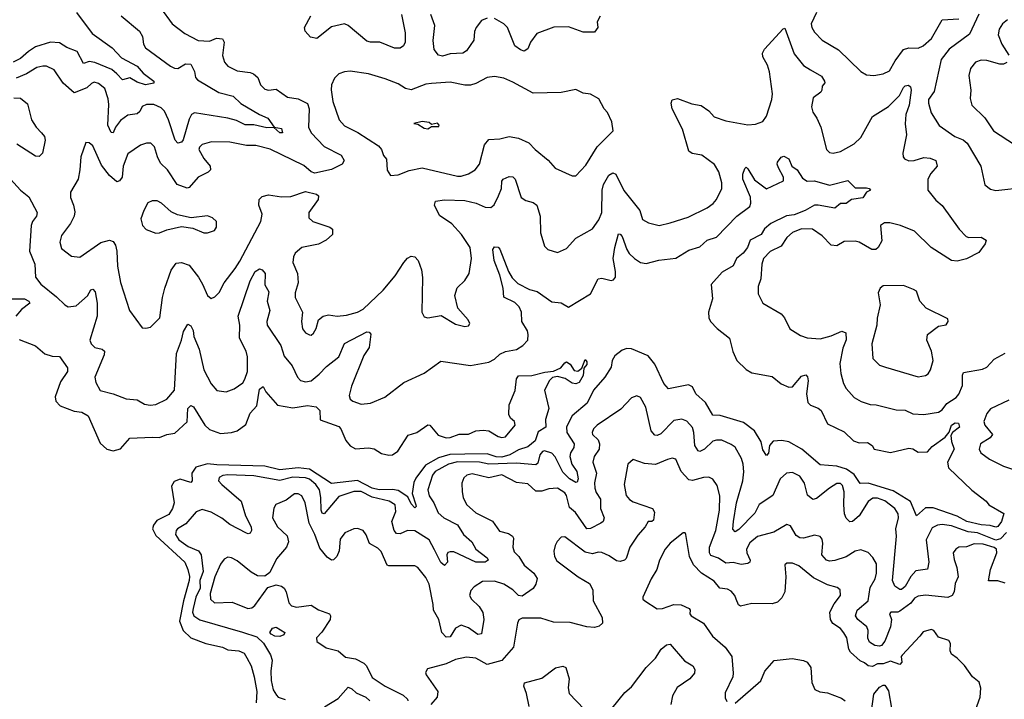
# Model space of a CAD drawing. Extents: x 1892934 to 2008621, y 567149 to 683290.
# Tile 176 of 256: x 1938660 to 1943980, y 640583 to 644257. Entities that reach past the tile are written whole.
import ezdxf

# ---------------------------------------------------------------- set-up
doc = ezdxf.new("R2010")
doc.units = 0

msp = doc.modelspace()

# ---------------------------------------------------------------- linework, layer by layer
at = {"layer": '0CON20XD'}
for points in [[(1938966.2, 644295), (1939051.9, 644181.9), (1939159.6, 644105), (1939210.2, 644050.2), (1939294.5, 644005), (1939327.6, 643967.6), (1939384, 643925), (1939385, 643913.3), (1939340, 643905), (1939295, 643919.6), (1939255, 643941.5), (1939215, 643932.2), (1939184.5, 643964.5), (1939158.2, 643988.2), (1939065, 644025.2), (1939035, 644030.2), (1939005, 644020.4), (1938970.4, 644085), (1938915, 644106), (1938875, 644130.8), (1938825.7, 644135.7), (1938745, 644109.4), (1938707.1, 644085), (1938665, 644046.1), (1938625, 644027.2)], [(1939207.6, 644277.6), (1939308.1, 644195), (1939323.3, 644165), (1939329.5, 644125), (1939338.9, 644105), (1939475, 644006.2), (1939496.2, 643995), (1939515, 643993.1), (1939555, 644017.1), (1939585, 644016.7), (1939605, 643976), (1939610, 643945), (1939621.2, 643931.2), (1939735, 643863.6), (1939813.8, 643843.8), (1939855, 643804.1), (1939955, 643743.8), (1940001.1, 643725), (1940035, 643676.2), (1940075, 643668), (1940080, 643645), (1940065, 643644.3), (1940033.8, 643673.8), (1939995, 643672.3), (1939925, 643688.6), (1939877.6, 643687.6), (1939831.3, 643711.3), (1939785, 643724.8), (1939605, 643753.6), (1939588.9, 643745), (1939575, 643719.2), (1939543.2, 643606.8), (1939535, 643594.2), (1939515, 643590), (1939500, 643605), (1939463.1, 643715), (1939441.5, 643761.5), (1939425, 643779.6), (1939385, 643797.3), (1939345, 643798.2), (1939322, 643788), (1939308.8, 643761.2), (1939295, 643748.1), (1939245, 643740.3), (1939205, 643712.4), (1939177.5, 643675), (1939165.7, 643645), (1939155, 643647.5), (1939136, 643686), (1939142.2, 643797.8), (1939138.7, 643828.7), (1939120, 643885), (1939085, 643911.3), (1939061.9, 643918.1), (1939047.6, 643912.4), (1939022, 643888), (1938955, 643861.5), (1938893.9, 643913.9), (1938845.3, 643985.3), (1938805, 644004.6), (1938785, 644005.2), (1938752, 643998), (1938696.2, 643963.8), (1938640.3, 643939.7)], [(1939421.1, 644321.1), (1939483.3, 644235), (1939552.6, 644182.6), (1939625, 644143.2), (1939685, 644140), (1939722.7, 644157.3), (1939755, 644152.5), (1939764.4, 644134.4), (1939756.2, 644063.8), (1939766.5, 644026.5), (1939784.7, 644004.7), (1939835, 643979.5), (1939905, 643971.5), (1939924.1, 643964.1), (1939947.1, 643945), (1939961.1, 643905), (1939985, 643880.6), (1940005, 643875.6), (1940045, 643880.4), (1940107.5, 643837.5), (1940165, 643829.1), (1940214.2, 643804.2), (1940224.1, 643775), (1940219.7, 643675), (1940234.4, 643644.4), (1940305, 643570.8), (1940397.1, 643525), (1940412.9, 643495), (1940402.9, 643475), (1940345, 643447.3), (1940255, 643427.2), (1940235.6, 643435), (1940195, 643467.9), (1940013.6, 643556.4), (1939935, 643576.9), (1939885, 643577.3), (1939795, 643595.5), (1939696.5, 643596.5), (1939645, 643581.6), (1939631.8, 643568.2), (1939628.4, 643555), (1939655, 643506.7), (1939688.6, 643465), (1939690.8, 643445), (1939677.9, 643432.1), (1939623.8, 643405), (1939575, 643350), (1939565, 643346.7), (1939511.2, 643365), (1939458.4, 643445), (1939420.7, 643480.7), (1939404, 643515), (1939388.9, 643568.9), (1939368.9, 643588.9), (1939345, 643590), (1939312, 643578), (1939245, 643531.5), (1939218.5, 643465), (1939214.4, 643405), (1939200, 643385), (1939185, 643379.4), (1939145, 643414.6), (1939101.1, 643471.1), (1939055.6, 643575), (1939035, 643590.8), (1939018, 643592), (1938989.4, 643515), (1938985.4, 643445), (1938975.4, 643395), (1938934.4, 643325), (1938934.4, 643295), (1938950, 643255), (1938957.2, 643217.2), (1938953.6, 643195), (1938933.6, 643155), (1938885, 643090), (1938876.5, 643055), (1938885, 643020), (1938939.3, 642979.3), (1938985, 642973.3), (1939098, 643052), (1939145, 643065.6), (1939165, 643058.6), (1939177.6, 643037.6), (1939185.3, 643005.3), (1939189.2, 642925), (1939205.4, 642835.4), (1939252.5, 642685), (1939321.5, 642591.5), (1939341.2, 642588.8), (1939366.7, 642595), (1939416.9, 642645), (1939430.9, 642755), (1939444.6, 642805), (1939478, 642902), (1939505, 642940.4), (1939535, 642944.6), (1939575, 642930), (1939625.5, 642865), (1939646.9, 642826.9), (1939674.2, 642765), (1939695, 642748.8), (1939715, 642758), (1939737.2, 642782.8), (1939764.4, 642835), (1939825, 642911.1), (1939849, 642951), (1939962.1, 643165), (1939970.4, 643205), (1939951.5, 643255), (1939953.1, 643285), (1939969.6, 643300.4), (1940005, 643310), (1940075, 643300), (1940125, 643300.4), (1940205, 643327.1), (1940264.2, 643314.2), (1940273.8, 643305), (1940272.5, 643285), (1940222.9, 643215), (1940222.5, 643185), (1940243.8, 643165), (1940335.6, 643135.6), (1940350, 643125), (1940349.2, 643095), (1940315.8, 643065), (1940275, 643043.8), (1940185, 643025.4), (1940148.9, 642995), (1940138.5, 642975), (1940136.5, 642945), (1940161.5, 642885), (1940165.4, 642835), (1940149.1, 642780.9), (1940148.8, 642755), (1940187.8, 642675), (1940182.5, 642625), (1940187.5, 642585), (1940203.6, 642563.6), (1940225, 642552.5), (1940235, 642552), (1940247.9, 642562.1), (1940262.1, 642587.9), (1940274.3, 642635), (1940298.8, 642655), (1940328.6, 642661.4), (1940375.4, 642654.6), (1940425, 642660), (1940485, 642675.5), (1940515, 642692.7), (1940623.3, 642795), (1940688, 642872), (1940735.6, 642945), (1940755, 642967.1), (1940775, 642978.6), (1940795, 642974), (1940812.5, 642955), (1940830.5, 642905), (1940836.6, 642863.4), (1940833.5, 642675), (1940845, 642651.2), (1940865, 642645.8), (1940937.9, 642657.9), (1941015, 642611.2), (1941065, 642597.5), (1941085, 642602.5), (1941092.5, 642615), (1941082.5, 642635)], [(1940723.5, 644285), (1940742.2, 644185), (1940742.5, 644135), (1940734.3, 644115.7), (1940715, 644102), (1940685, 644101.9), (1940605, 644135.6), (1940555, 644134.4), (1940535, 644140.6), (1940434.6, 644224.6), (1940415, 644233.5), (1940345, 644218.8), (1940265, 644155.7), (1940232.1, 644162.1), (1940202, 644195), (1940198, 644215), (1940233.4, 644276.6)], [(1941185, 644265.6), (1941155, 644252), (1941125.6, 644214.4), (1941116.7, 644193.3), (1941113.3, 644145), (1941075, 644088.6), (1941055, 644075.7), (1940985, 644071.4), (1940945, 644058.9), (1940922, 644065), (1940900, 644095), (1940894.4, 644144.4), (1940903.5, 644225), (1940880.9, 644285)], [(1941795.8, 644275), (1941780.8, 644245), (1941784.3, 644215), (1941765, 644189.2), (1941705, 644188.9), (1941625, 644217.1), (1941545.8, 644215.8), (1941455, 644181.4), (1941420, 644135), (1941405, 644098.8), (1941385, 644086), (1941365, 644092.9), (1941335, 644116), (1941295, 644213.8), (1941275.8, 644235), (1941225, 644262.2)], [(1942965.3, 644295), (1942937.1, 644235), (1942940.4, 644215), (1942955, 644188.6), (1942995.4, 644145.4), (1943085, 644094.4), (1943205, 643975.7), (1943235, 643959.4), (1943275, 643954.4), (1943325, 643963.5), (1943359.1, 643980.9), (1943389.5, 644035), (1943435.3, 644094.7), (1943465, 644104), (1943515, 644101.9), (1943540.9, 644115), (1943587.5, 644155), (1943643.8, 644256.2), (1943735, 644260.8)], [(1943843.2, 644286.8), (1943791.8, 644178.2), (1943682.3, 644097.7), (1943639.2, 644040.8), (1943600.8, 643869.2), (1943570.8, 643825), (1943570.4, 643805), (1943585, 643753.8), (1943628, 643685), (1943712.9, 643625), (1943757.9, 643607.9), (1943779.2, 643589.2), (1943853.5, 643465), (1943874.5, 643364.5), (1943905, 643340), (1943935, 643333.1), (1944095, 643352)], [(1943996.9, 644255), (1943970.4, 644235), (1943952.2, 644205), (1943947.3, 644175), (1943966.1, 644125), (1944003.6, 644065)], [(1941082.5, 642635), (1941028.1, 642698.1), (1941011.9, 642765), (1941022.9, 642807.1), (1941065, 642846.2), (1941088.6, 642885), (1941101.2, 642965), (1941093.8, 643025), (1941046.3, 643096.3), (1940995, 643152.5), (1940928.3, 643198.3), (1940900.8, 643255), (1940906.7, 643275), (1940955, 643283.5), (1941065, 643279.7), (1941125.8, 643265.8), (1941175, 643243.1), (1941205, 643241.4), (1941223.8, 643256.2), (1941247.1, 643305), (1941262.5, 643345), (1941265.5, 643384.5), (1941272.9, 643395), (1941305, 643408.6), (1941325, 643408), (1941337.1, 643395), (1941370, 643295), (1941395, 643280), (1941435, 643269.2), (1941455, 643253.3), (1941471.8, 643195), (1941474.4, 643105), (1941486, 643064), (1941495, 643032.5), (1941513.8, 643013.8), (1941565, 642998), (1941615, 643020), (1941665, 643075.7), (1941754.5, 643125.5), (1941788.5, 643175), (1941804.6, 643215), (1941808, 643335), (1941814.5, 643365.5), (1941843.9, 643416.1), (1941865, 643428.6), (1941880.9, 643420.9), (1941925, 643333.3), (1942010.9, 643225), (1942025, 643176.7), (1942057.9, 643157.9), (1942115, 643144.4), (1942175, 643157.8), (1942271.5, 643188.5), (1942375, 643240), (1942407.1, 643262.9), (1942425.6, 643285), (1942454.4, 643345), (1942453.6, 643375), (1942437.3, 643435), (1942415, 643474.3), (1942345, 643524.5), (1942293, 643533), (1942275.5, 643545.5), (1942241.5, 643665), (1942185.7, 643775), (1942179.2, 643805), (1942186, 643824), (1942215, 643830), (1942292.1, 643802.1), (1942342.1, 643792.1), (1942383.1, 643763.1), (1942412.3, 643732.3), (1942475, 643710), (1942595, 643688.9), (1942635, 643691.9), (1942675, 643707.1), (1942694.4, 643735), (1942724.4, 643825), (1942726.7, 643855), (1942712.2, 643975), (1942700.4, 644010.4), (1942675.5, 644055), (1942672.7, 644075), (1942685, 644098.1), (1942785, 644208), (1942795, 644210), (1942845, 644072.5), (1942895, 644009.5), (1942932, 643985), (1942992, 643952), (1943009.2, 643925), (1943010, 643915), (1942995, 643897.5), (1942994.4, 643875), (1942987.8, 643865), (1942948.1, 643835), (1942938.9, 643785), (1942946.1, 643756.1), (1942967.5, 643725), (1942987.8, 643675), (1943018.8, 643555), (1943035, 643538.8), (1943055, 643535.8), (1943095, 643544.3), (1943169.5, 643585), (1943205, 643620.5), (1943267.1, 643732.9), (1943355, 643787.5), (1943413.9, 643846.1), (1943435, 643890.6), (1943445, 643899.4), (1943462.3, 643902.3), (1943473.2, 643893.2), (1943476, 643875), (1943465.2, 643795), (1943447.9, 643745), (1943444.2, 643694.2), (1943450.8, 643635), (1943432.5, 643535), (1943434, 643515), (1943440, 643505), (1943465, 643493.3), (1943492.5, 643495), (1943545, 643510.9), (1943578.8, 643508.8), (1943609.2, 643495), (1943616.9, 643465), (1943583.1, 643425), (1943567.5, 643395), (1943566.9, 643335), (1943610.9, 643280.9), (1943645, 643252.2), (1943735.5, 643125), (1943774.7, 643084.7), (1943788.5, 643078.5), (1943855, 643080.6), (1943881.2, 643065), (1943877.5, 643045), (1943841.7, 642998.3), (1943775, 642963.5), (1943725, 642950.6), (1943695, 642954.2), (1943585.2, 643025.2), (1943495, 643113.1), (1943420, 643145), (1943361.3, 643158.7), (1943332.1, 643157.9), (1943311.2, 643145), (1943318.7, 643061.3), (1943299.2, 643025), (1943285.3, 643014.7), (1943265, 643015.4), (1943195, 643054.5), (1943175, 643059.1), (1943115, 643058.5), (1943075, 643034.5), (1943045, 643037.1), (1942995, 643088.2), (1942943.9, 643123.9), (1942885, 643126.7), (1942835, 643105.5), (1942805, 643078.6), (1942775, 643031.9), (1942715, 643004.5), (1942678.9, 642965), (1942670.5, 642935), (1942664.3, 642855.7), (1942650, 642815), (1942650, 642775), (1942674.6, 642724.6), (1942775, 642667.5), (1942792.5, 642645), (1942820.8, 642585), (1942879.3, 642549.3), (1942915, 642536.5), (1942985, 642531.2), (1943045, 642547.9), (1943102.9, 642572.9), (1943124, 642565), (1943126.2, 642526.2), (1943108.1, 642481.9), (1943091.7, 642398.3), (1943096.4, 642345), (1943110.4, 642290.4), (1943125, 642262.9), (1943169.4, 642215), (1943206.2, 642193.8), (1943255, 642176.5), (1943287.5, 642175), (1943395, 642148.1), (1943445, 642145.6), (1943485, 642125.6), (1943545, 642122.7), (1943625, 642135.5), (1943645, 642148.2), (1943668.7, 642181.3), (1943719.5, 642215), (1943735, 642232.5), (1943755, 642278.8), (1943754.6, 642335.4), (1943759.7, 642350.3), (1943862.5, 642367.5), (1943885, 642377.8), (1943925, 642422.5), (1943985, 642453.5)], [(1943994.2, 644025), (1943975, 644016.4), (1943955, 644016.8), (1943885, 644035.9), (1943855, 644037.9), (1943823.6, 644026.4), (1943797.8, 643992.2), (1943788.5, 643955), (1943800, 643875), (1943795, 643830), (1943804.4, 643795), (1943875, 643726), (1943922, 643655), (1944035, 643582)], [(1941045, 643410.9), (1941085, 643423.5), (1941121.4, 643445), (1941144.5, 643475), (1941170.5, 643579.5), (1941195, 643609.4), (1941255, 643613.3), (1941305, 643624.5), (1941355.8, 643615.8), (1941410.6, 643590.6), (1941445, 643554.4), (1941515, 643497.5), (1941554.1, 643454.1), (1941645, 643412), (1941665, 643412.5), (1941719.8, 643470.2), (1941780.6, 643569.4), (1941866.2, 643655), (1941859.2, 643705), (1941835.8, 643755), (1941818, 643775), (1941788.9, 643828.9), (1941745, 643854), (1941705, 643860), (1941665, 643878.6), (1941585, 643862.5), (1941435, 643859.6), (1941325, 643919.6), (1941275, 643940), (1941225, 643948.9), (1941185, 643944.4), (1941125, 643912.3), (1941095, 643902.9), (1941065, 643902.7), (1940985, 643918.9), (1940885, 643912.5), (1940855, 643908.2), (1940775, 643877.7), (1940745, 643883.8), (1940705, 643909.2), (1940635, 643936.2), (1940545, 643963.1), (1940445, 643977.8), (1940415.6, 643974.4), (1940385, 643964.2), (1940360.2, 643939.8), (1940344.4, 643905), (1940342.5, 643877.5), (1940352.3, 643815), (1940385.7, 643715), (1940415, 643683.3), (1940486.4, 643646.4), (1940599.5, 643575), (1940614.5, 643555), (1940625, 643522.5), (1940642.1, 643502.1), (1940645, 643442.5), (1940664.3, 643414.3), (1940705, 643417.8), (1940765, 643440.9), (1940835, 643456.1), (1941025, 643411.2), (1941045, 643410.9)], [(1938627.5, 643835), (1938665, 643832.9), (1938702.3, 643802.3), (1938723.1, 643715), (1938748.5, 643675), (1938778.6, 643645), (1938794.2, 643625), (1938796.7, 643605), (1938782.3, 643535), (1938765, 643517.9), (1938745, 643519.2), (1938645, 643584.5)], [(1940865, 643667.5), (1940875, 643672.5), (1940885, 643680), (1940925, 643680), (1940927, 643687), (1940917, 643697), (1940885, 643690), (1940871.7, 643701.7), (1940835, 643706.7), (1940790, 643695), (1940811.7, 643691.7), (1940845, 643670), (1940865, 643667.5)], [(1939078.8, 642725), (1939079.2, 642655), (1939038.1, 642525), (1939045.6, 642505), (1939065, 642485.6), (1939105.8, 642475.8), (1939117.3, 642465), (1939116.1, 642445), (1939065.7, 642325), (1939070.8, 642295), (1939095, 642251.9), (1939165, 642234), (1939235, 642207.5), (1939295, 642201.9), (1939335, 642179.2), (1939365, 642172.9), (1939395, 642176), (1939455, 642205.7), (1939496.2, 642255), (1939507.5, 642452.5), (1939534.7, 642525), (1939545, 642572), (1939568.3, 642611.7), (1939585, 642602), (1939596.8, 642576.8), (1939601.3, 642545), (1939630.5, 642475), (1939655.4, 642365), (1939695, 642288), (1939725, 642252.5), (1939775, 642245.8), (1939818.5, 642261.5), (1939865, 642294.4), (1939876.8, 642313.2), (1939890.6, 642355), (1939891.4, 642435), (1939883.8, 642465), (1939847.4, 642535), (1939849, 642605), (1939841.2, 642655), (1939905.9, 642845), (1939931.8, 642895), (1939955, 642909.8), (1939969.2, 642905), (1939986.6, 642885), (1939984.1, 642824.1), (1940006.2, 642785), (1939997.2, 642735), (1940011.3, 642685), (1939995.9, 642625), (1939996.6, 642605), (1940070.3, 642495), (1940088.2, 642438.2), (1940132.7, 642385), (1940160.6, 642325), (1940176.5, 642306.5), (1940205, 642299.5), (1940234.6, 642305.4), (1940278.9, 642341.1), (1940318.2, 642381.8), (1940384.6, 642435), (1940414.1, 642505.9), (1940535, 642570.4), (1940548.3, 642568.3), (1940557.7, 642557.7), (1940547.3, 642485), (1940518.9, 642441.1), (1940452, 642275), (1940440.5, 642225), (1940446.4, 642206.4), (1940459.2, 642195), (1940505, 642178.1), (1940555, 642183.6), (1940633, 642217), (1940734.8, 642295.2), (1940845, 642346.4), (1940935, 642411.4), (1941095, 642387.5), (1941194.5, 642405.5), (1941225, 642421.9), (1941255, 642448.5), (1941285, 642462.7), (1941345, 642474.4), (1941378, 642495), (1941405, 642523.8), (1941407.9, 642555), (1941403.6, 642575), (1941373.8, 642625), (1941371.5, 642675), (1941359.5, 642705), (1941335, 642728.9), (1941275, 642756.7), (1941271.8, 642805), (1941253.7, 642875), (1941223.3, 642955), (1941217.1, 643015), (1941225, 643029.2), (1941245, 643028), (1941255, 643016.7), (1941300.8, 642895), (1941321.4, 642861.4), (1941350.8, 642830.8), (1941415, 642798.9), (1941456.8, 642786.8), (1941535, 642731.4), (1941585, 642725.7), (1941625, 642702), (1941744.5, 642775.5), (1941785, 642855.8), (1941805, 642859.4), (1941855, 642846.2), (1941868.8, 642851.2), (1941880, 642865), (1941880, 642895), (1941867, 642965), (1941874.8, 643025), (1941895, 643098.8), (1941905, 643098), (1941914.5, 643084.5), (1941940, 643015), (1941953.7, 642993.7), (1941981.8, 642965), (1942015, 642944.6), (1942045, 642938.2), (1942112.9, 642957.1), (1942205, 642967.3), (1942275, 643011.2), (1942335, 643028.5), (1942375, 643064.5), (1942425, 643081.9), (1942535.2, 643194.8), (1942605, 643246.5), (1942611, 643265), (1942608.2, 643298.2), (1942567.5, 643395), (1942567.9, 643422.1), (1942577.3, 643452.7), (1942585, 643458.8), (1942595, 643451.2), (1942630.5, 643390.5), (1942695, 643342.5), (1942787.1, 643385), (1942786.7, 643405), (1942760.5, 643455), (1942752.7, 643475), (1942755, 643486.7), (1942775, 643513.3), (1942788.3, 643518.3), (1942815, 643503.8), (1942832.5, 643465), (1942860.5, 643445), (1942890.2, 643400.2), (1942914.6, 643384.6), (1942955, 643385.4), (1943035, 643361.5), (1943135, 643388.1), (1943175, 643348.1), (1943235, 643348), (1943250, 643345), (1943256.7, 643335), (1943235, 643323.8), (1943215, 643293.8), (1943155, 643285.4), (1943125, 643263.3), (1943095, 643263.9), (1943065, 643237.6), (1942975, 643254.7), (1942955, 643253.4), (1942904.5, 643225), (1942845, 643202.3), (1942803.6, 643196.4), (1942717.8, 643155), (1942683.9, 643126.1), (1942665.4, 643095), (1942607.3, 643065), (1942591.6, 643025), (1942569.2, 642995), (1942532.5, 642965), (1942515, 642926.5), (1942455, 642892.2), (1942396.5, 642825), (1942402.7, 642747.3), (1942381.4, 642675), (1942382.9, 642645), (1942392, 642625), (1942427.9, 642587.9), (1942496, 642535), (1942513, 642463), (1942534.5, 642414.5), (1942585, 642366), (1942615, 642348.6), (1942725, 642327.3), (1942775, 642288.5), (1942815, 642270), (1942835, 642272.2), (1942885, 642329.5), (1942907.3, 642337.3), (1942916.6, 642326.6), (1942919.8, 642305), (1942911.6, 642235), (1942918.3, 642188.3), (1942933.1, 642173.1), (1942975, 642157.1), (1942990.6, 642145), (1943025, 642071.5), (1943115, 642028.8), (1943165, 641980), (1943195, 641970), (1943241.2, 641971.2), (1943265.5, 641955.5), (1943276.7, 641935), (1943365, 641918.1), (1943465, 641940.2), (1943485, 641936.7), (1943515, 641919.5), (1943565, 641920.4), (1943590.9, 641949.1), (1943660.3, 641999.7), (1943682.3, 642027.7), (1943695, 642065.8), (1943715, 642077.5), (1943732.5, 642075), (1943737.8, 642055), (1943700, 642025), (1943690.7, 642009.3), (1943694, 641976), (1943710, 641935), (1943673.4, 641865), (1943677.8, 641835), (1943805, 641714.5), (1943882.5, 641655), (1943896.7, 641635), (1943977.4, 641587.4), (1943965, 641544.6), (1943945, 641517.1), (1943935, 641514.1), (1943902.9, 641522.9), (1943854.4, 641525.6), (1943777.8, 641545), (1943725, 641572.6), (1943595, 641618.5), (1943555, 641617.5), (1943520.9, 641589.1), (1943505, 641575.7), (1943472.7, 641652.7), (1943380.4, 641710.4), (1943245, 641751), (1943200.4, 641750.4), (1943169.2, 641799.2), (1943126.8, 641826.8), (1943075, 641843), (1942985, 641851), (1942885.7, 641935.7), (1942815, 641975.7), (1942777.4, 641982.6), (1942730.7, 641979.3), (1942711.9, 641955), (1942706.4, 641913.6), (1942695, 641902), (1942675, 641931.2), (1942665.8, 641975), (1942629.5, 642035), (1942570, 642080), (1942445, 642116.5), (1942405, 642119.5), (1942365, 642187), (1942314.1, 642234.1), (1942295, 642271.9), (1942273.7, 642283.7), (1942165, 642262), (1942141, 642291), (1942091.4, 642395), (1942055, 642440.2), (1941965, 642477.7), (1941941.3, 642478.7), (1941915, 642471.3), (1941875, 642439.5), (1941862, 642415), (1941855, 642379.2), (1941821.5, 642325), (1941760.5, 642255), (1941725.3, 642184.7), (1941645.3, 642115), (1941614.8, 642055.2), (1941616.2, 642025), (1941655.2, 641965), (1941653.4, 641945), (1941635.2, 641915), (1941631.9, 641895), (1941643.6, 641855), (1941670, 641815), (1941677.5, 641775), (1941672.9, 641757.1), (1941665, 641754.4), (1941630.8, 641775), (1941595, 641810.2), (1941553.7, 641893.7), (1941535, 641913.7), (1941495, 641926.2), (1941485, 641923.5), (1941470.2, 641905), (1941459.8, 641860.2), (1941448.9, 641851.1), (1941345, 641860.2), (1941195, 641855.1), (1941145, 641864.9), (1941025, 641867.7), (1940976.6, 641855), (1940905.3, 641815), (1940890.7, 641795), (1940865.8, 641715), (1940872.4, 641682.4), (1940897.5, 641645), (1940921.1, 641591.1), (1940951.8, 641565), (1941026, 641526), (1941057.2, 641475), (1941103.6, 641435), (1941125.4, 641395), (1941185, 641347.5), (1941192, 641335), (1941175.4, 641324.6), (1941125, 641324.8), (1941005, 641380.4), (1940985, 641381.1), (1940973.1, 641376.9), (1940967.1, 641365), (1940972.2, 641325), (1940955, 641306.2), (1940935, 641322.5), (1940901.9, 641391.9), (1940873.1, 641445), (1940795, 641494.4), (1940755, 641495.6), (1940715, 641478.6), (1940695, 641479.3), (1940683.4, 641495), (1940670.4, 641545), (1940691.9, 641598.1), (1940688.5, 641635), (1940655.8, 641655), (1940565, 641675.5), (1940505, 641706.7), (1940465, 641707), (1940385, 641678.8), (1940305, 641586.2), (1940295, 641589.5), (1940288.8, 641605), (1940287.4, 641675), (1940279, 641715), (1940260.2, 641745), (1940225, 641773.1), (1940205, 641780.9), (1940135, 641784.6), (1940065, 641766.2), (1939925, 641791.3), (1939785, 641797.4), (1939756.9, 641793.1), (1939737.2, 641782.8), (1939734.3, 641765), (1939751.9, 641745), (1939856.9, 641655), (1939880, 641575), (1939911.2, 641515), (1939911.9, 641495), (1939905, 641482), (1939895, 641477.5), (1939885, 641481.5), (1939795, 641528), (1939751.9, 641561.9), (1939695, 641595.2), (1939645, 641609.2), (1939612.9, 641597.1), (1939557.7, 641532.3), (1939513.2, 641505), (1939504.7, 641495), (1939501.6, 641475), (1939519.1, 641445), (1939569.8, 641409.8), (1939625.2, 641385.2), (1939640.5, 641365), (1939650.5, 641275), (1939632.4, 641225), (1939634.2, 641185), (1939610.8, 641135), (1939596.7, 641075), (1939594.5, 641055), (1939601, 641035), (1939633.5, 641013.5), (1939863.3, 640946.7), (1939940.6, 640920.6), (1939977.3, 640887.3), (1940014.7, 640824.7), (1940024.7, 640794.7), (1940017.4, 640735), (1940018.8, 640685), (1940029.8, 640635), (1940046.7, 640605), (1940055.7, 640595.7), (1940095, 640582.5)], [(1938610.9, 643395), (1938663.8, 643335), (1938709, 643299), (1938753.6, 643215), (1938751.5, 643195), (1938728.5, 643165), (1938721.8, 643145), (1938713.2, 643005), (1938742.1, 642935), (1938745.6, 642865), (1938775, 642826.7), (1938859.3, 642759.3), (1938903.3, 642715), (1938922.5, 642705), (1938965, 642710.6), (1939025.5, 642764.5), (1939045, 642795.8), (1939055, 642800), (1939066.9, 642785), (1939078.8, 642725)], [(1939395, 643103.3), (1939415, 643104), (1939455, 643120), (1939535, 643138.8), (1939595, 643130), (1939655, 643104), (1939675, 643103.8), (1939712.3, 643117.7), (1939723.8, 643135), (1939723.3, 643165), (1939702.5, 643185), (1939675, 643196), (1939586.1, 643186.1), (1939512.7, 643202.7), (1939477.9, 643217.9), (1939426, 643265), (1939402.3, 643277.7), (1939375, 643277.5), (1939353, 643267), (1939330, 643225), (1939315, 643180), (1939324.2, 643145), (1939343, 643123), (1939395, 643103.3)], [(1943514.2, 642325.8), (1943555, 642332.9), (1943567.8, 642342.2), (1943581.1, 642365), (1943595.5, 642415), (1943587.1, 642465), (1943561.8, 642525), (1943564.3, 642555), (1943625, 642600), (1943665, 642607.5), (1943676.7, 642625), (1943675, 642640), (1943557.2, 642697.2), (1943524.4, 642735), (1943505, 642788.8), (1943489.1, 642799.1), (1943435, 642820.8), (1943325, 642818), (1943310, 642805), (1943299.3, 642780.7), (1943310, 642715), (1943293.3, 642643.3), (1943290.9, 642605), (1943264.6, 642505), (1943268.8, 642425), (1943305, 642388.8), (1943337.8, 642377.8), (1943514.2, 642325.8)], [(1938605, 642748.2), (1938685, 642747.2), (1938708.6, 642735), (1938714.3, 642725), (1938670.4, 642689.6), (1938639.8, 642655)], [(1938657.8, 642527.8), (1938745, 642493.3), (1938795, 642450), (1938835, 642437.5), (1938875.5, 642435.5), (1938919.1, 642375), (1938919.1, 642355), (1938880.3, 642299.7), (1938851, 642219), (1938855.3, 642195), (1938878.7, 642168.7), (1938955, 642140.8), (1938995, 642134.6), (1939029.4, 642115), (1939095, 641968.7), (1939131.1, 641935), (1939165, 641926.1), (1939205, 641936.7), (1939255.5, 641994.5), (1939375, 642001.1), (1939415, 641997.7), (1939455, 642014.6), (1939498.8, 642021.2), (1939565, 642082.9), (1939568.9, 642155), (1939585, 642171.8), (1939598.8, 642165), (1939660.9, 642065), (1939685, 642041.5), (1939745, 642020), (1939805, 642024.6), (1939835, 642034.6), (1939881, 642069), (1939905, 642129.5), (1939940.4, 642169.6), (1939955, 642259.2), (1939975, 642273.3), (1939990, 642245), (1940052.5, 642172.5), (1940135, 642159.2), (1940215, 642171.8), (1940262, 642165), (1940281.4, 642145), (1940284.3, 642094.3), (1940385, 642058), (1940395.7, 642045), (1940421.7, 641981.7), (1940445, 641954.2), (1940475, 641937.5), (1940545, 641941.9), (1940575, 641936.7), (1940615, 641911.4), (1940655, 641902.2), (1940675, 641905.6), (1940702.5, 641925), (1940758.1, 642011.9), (1940805, 642025.7), (1940865, 642066.7), (1940875.9, 642065.9), (1940921.1, 642011.1), (1940965, 641997.1), (1940985, 641998.2), (1941035, 642015.6), (1941085, 642015.8), (1941125, 642034.2), (1941165, 642037.5), (1941193.9, 642033.9), (1941245, 642003.8), (1941265, 641998.8), (1941285, 642002.5), (1941336.7, 642065), (1941333.3, 642085), (1941312.5, 642102.5), (1941302.2, 642122.2), (1941303.9, 642175), (1941337.7, 642252.3), (1941343.9, 642315), (1941355, 642331.4), (1941427.3, 642332.7), (1941497.9, 642352.1), (1941545, 642357.1), (1941584.4, 642375.6), (1941605, 642402.5), (1941615, 642406.7), (1941633.8, 642395), (1941655, 642360), (1941675, 642356.2), (1941697, 642373), (1941715, 642420), (1941725, 642407.5), (1941725, 642393.8), (1941707.7, 642372.3), (1941705, 642333.3), (1941682.9, 642295), (1941665, 642289.3), (1941645, 642292.8), (1941607.9, 642317.9), (1941565, 642327.5), (1941538, 642322), (1941523.1, 642306.9), (1941495.8, 642255), (1941518.6, 642155), (1941500.9, 642095), (1941503.6, 642055), (1941461.8, 642028.2), (1941445, 641979.6), (1941405, 641947.1), (1941355, 641932.6), (1941309.1, 641905), (1941265, 641892.3), (1941235, 641894.3), (1941185, 641910.2), (1941065, 641909.2), (1940983.8, 641906.2), (1940922, 641888), (1940851.8, 641848.2), (1940800.7, 641779.3), (1940789.8, 641755), (1940781.2, 641695), (1940800, 641635), (1940801.4, 641625), (1940795, 641617.5), (1940775, 641640.5), (1940757.1, 641677.1), (1940705, 641711.6), (1940675, 641716.6), (1940601.5, 641715), (1940565, 641725.2), (1940485, 641765.6), (1940345, 641749), (1940225, 641827.6), (1940165, 641834.6), (1940065, 641823.4), (1939985, 641842.9), (1939725, 641850.9), (1939675, 641856.2), (1939611.3, 641838.7), (1939590, 641805), (1939591.9, 641765), (1939585, 641755.8), (1939526.2, 641773.8), (1939495, 641761.4), (1939480.6, 641735), (1939494.4, 641645), (1939485.5, 641615), (1939465, 641581.8), (1939400.5, 641549.5), (1939382.9, 641525), (1939378.1, 641505), (1939395, 641468.4), (1939552.4, 641325), (1939568.3, 641285), (1939576.9, 641246.9), (1939575, 641226.2), (1939544.8, 641115), (1939523.8, 641005), (1939542.5, 640955), (1939585, 640915.3), (1939665.9, 640885.9), (1939755.6, 640865), (1939785, 640851.2), (1939843.8, 640845), (1939873, 640833), (1939887.9, 640807.9)], [(1943991.2, 641485), (1943959.9, 641450.1), (1943935, 641443.9), (1943835, 641483.1), (1943785, 641488.7), (1943735, 641506.9), (1943695, 641521.2), (1943645, 641528.4), (1943619.2, 641525), (1943590, 641510), (1943557.8, 641445), (1943572.5, 641325), (1943565, 641286.7), (1943502.5, 641277.5), (1943475, 641247.1), (1943445, 641192.6), (1943425, 641177), (1943415, 641177.7), (1943389.2, 641195), (1943376.8, 641225), (1943397, 641465), (1943393.3, 641505), (1943408.9, 641565), (1943406.2, 641585), (1943388.8, 641615), (1943335, 641656.7), (1943295, 641670.5), (1943269.4, 641670.6), (1943245, 641651.9), (1943196.2, 641575), (1943158.9, 641545), (1943145, 641542.1), (1943125, 641561.9), (1943117.3, 641585), (1943112.4, 641635), (1943115.4, 641705), (1943105, 641738.8), (1943095, 641750), (1943075, 641749.2), (1943035, 641724.3), (1942965, 641669.4), (1942945, 641663.1), (1942916.9, 641686.9), (1942900.8, 641750.8), (1942875, 641790), (1942835, 641810), (1942803.8, 641805), (1942768.9, 641775), (1942728.8, 641685), (1942655, 641637.1), (1942631.3, 641588.7), (1942545, 641501.1), (1942525, 641489.2), (1942513.4, 641503.4), (1942516.6, 641545), (1942533.3, 641645), (1942566.9, 641765), (1942572.7, 641812.7), (1942569.4, 641855), (1942559.6, 641885), (1942525, 641945.6), (1942505, 641961.1), (1942453.4, 641983.4), (1942425.4, 641984.6), (1942405, 641977.9), (1942359.4, 641935), (1942335, 641923.3), (1942325, 641925.6), (1942307.2, 641955), (1942302.9, 642025), (1942295, 642052.9), (1942265, 642086.9), (1942238, 642098), (1942195, 642090), (1942125, 642018.5), (1942105, 642008.5), (1942091.7, 642011.7), (1942071.8, 642035), (1942043, 642163), (1942015, 642214), (1941995, 642224.2), (1941965, 642212.9), (1941908.2, 642151.8), (1941779.4, 642065), (1941760, 642045), (1941752.5, 642025), (1941755.6, 642015), (1941785.5, 641985), (1941792.7, 641965), (1941791.3, 641935), (1941763.4, 641895), (1941756, 641865), (1941777.1, 641805), (1941765.9, 641754.1), (1941767.9, 641725), (1941775, 641701.4), (1941798, 641665), (1941798.2, 641615), (1941817.8, 641565), (1941813.1, 641545), (1941800.8, 641535), (1941745, 641506), (1941725, 641504.7), (1941662.8, 641592.8), (1941630.3, 641620.3), (1941615.3, 641685), (1941605, 641700), (1941565, 641724.5), (1941519.3, 641720.7), (1941481.7, 641708.3), (1941448.8, 641708.8), (1941405, 641747.8), (1941345, 641756), (1941265, 641795.9), (1941195, 641780.3), (1941105, 641801.2), (1941075.5, 641794.5), (1941058.9, 641781.1), (1941048.9, 641751.1), (1941050.9, 641705), (1941056.4, 641675), (1941075, 641635.7), (1941125, 641592.1), (1941215, 641546.7), (1941252.8, 641492.8), (1941300.4, 641480.4), (1941323.3, 641465), (1941328.5, 641455), (1941324.6, 641405), (1941330.9, 641380.9), (1941356, 641356), (1941385, 641309.2), (1941437.1, 641265), (1941456.5, 641236.5), (1941448.6, 641205), (1941435, 641182.6), (1941375, 641141.6), (1941355, 641144.6), (1941324.5, 641175), (1941275, 641206), (1941225, 641222.4), (1941160, 641220), (1941115, 641191.9), (1941097.7, 641172.3), (1941090.9, 641145), (1941101.5, 641125), (1941142.7, 641085), (1941162, 641052), (1941167.6, 641015), (1941155, 640936.7), (1941135, 640933.5), (1941085, 640970.3), (1941045, 640984.6), (1941015, 640967.9), (1940985, 640921.9), (1940965, 640918.9), (1940941.3, 640945), (1940923.9, 641013.9), (1940895.4, 641065), (1940894.6, 641095), (1940872.5, 641205), (1940855, 641242.2), (1940810.6, 641295), (1940795, 641305.6), (1940655, 641304.4), (1940645, 641308.9), (1940612.7, 641382.7), (1940595, 641401.1), (1940550.6, 641425), (1940532.2, 641472.2), (1940515, 641495.7), (1940485, 641506.7), (1940465, 641505.6), (1940416.4, 641483.6), (1940391.1, 641448.9), (1940386, 641385), (1940373.8, 641355), (1940355, 641337.7), (1940345, 641336.2), (1940320.8, 641350.8), (1940281.2, 641401.2), (1940255.3, 641475), (1940223.3, 641535), (1940202.9, 641645), (1940185, 641682.9), (1940165, 641694.4), (1940145, 641693.1), (1940099.4, 641660.6), (1940044.4, 641635.6), (1940033.2, 641616.8), (1940026.5, 641565), (1940053.6, 641515), (1940105, 641467.5), (1940112.3, 641435), (1940101.8, 641405), (1940048.2, 641341.8), (1940011.7, 641268.3), (1939985, 641248.1), (1939945, 641251.2), (1939910.4, 641270.4), (1939835, 641332.2), (1939805, 641348.6), (1939785, 641351.4), (1939765, 641340.8), (1939745.4, 641314.6), (1939715, 641246), (1939689.2, 641155), (1939690.5, 641125), (1939713.3, 641105), (1939808, 641108), (1939892.5, 641075), (1939915, 641078.6), (1939929.8, 641090.2), (1940001.5, 641188.5), (1940045, 641202.7), (1940075, 641195.5), (1940088.9, 641185), (1940100.5, 641165), (1940113.3, 641105), (1940128, 641088), (1940155, 641081.5), (1940235, 641092.9), (1940275, 641067.7), (1940333.1, 641045), (1940338.9, 641035), (1940337.1, 641015), (1940292.9, 640947.1), (1940264.5, 640915), (1940265.6, 640895), (1940315, 640861.6), (1940380, 640845), (1940421.1, 640811.1), (1940475, 640802.9), (1940518.7, 640778.7), (1940533.5, 640765), (1940565, 640702.2), (1940634.4, 640655), (1940732.5, 640605), (1940755.6, 640585), (1940756.7, 640575)], [(1944005, 642200.8), (1943905, 642152.7), (1943885, 642128.1), (1943868.9, 642085), (1943874.6, 642065), (1943916.5, 642015), (1943902.8, 641997.2), (1943850.8, 641965), (1943844.4, 641935), (1943853.8, 641915), (1943900.7, 641880.7), (1943975, 641843.1), (1944025, 641826.5)], [(1943985, 641211.2), (1943945, 641223.8), (1943894, 641224), (1943904.8, 641285), (1943939, 641375), (1943938, 641395), (1943925, 641403.9), (1943865, 641421.3), (1943817.1, 641422.9), (1943775, 641408), (1943734.6, 641405.4), (1943718, 641395), (1943704.2, 641375), (1943709.1, 641339.1), (1943723.8, 641295), (1943731.1, 641245), (1943715, 641210), (1943708.9, 641165), (1943697.9, 641145), (1943675, 641133), (1943555, 641145.8), (1943515, 641140), (1943495, 641130.2), (1943475, 641103.8), (1943415, 641059.3), (1943405, 641054.1), (1943366.2, 641055), (1943360, 641045), (1943371.1, 641015), (1943365.7, 640975), (1943335, 640897.5), (1943317.2, 640875), (1943305, 640870.5), (1943280, 640875), (1943252.2, 640892.2), (1943243.2, 640913.2), (1943243.7, 640955), (1943236.7, 640975), (1943188.4, 641015), (1943175.4, 641035), (1943185, 641064.4), (1943244.1, 641115), (1943255, 641188), (1943282.2, 641235), (1943289.2, 641265), (1943288.7, 641315), (1943270.4, 641350.4), (1943245, 641377.5), (1943205, 641390.5), (1943175, 641384.6), (1943125, 641352.7), (1943065, 641333.7), (1943035, 641330.5), (1943019.4, 641335), (1942994.7, 641365), (1942999.3, 641425), (1942995, 641448.8), (1942985, 641463.1), (1942955, 641470), (1942895, 641454.6), (1942875, 641456.4), (1942855, 641468.6), (1942825, 641521.2), (1942805, 641527.5), (1942735, 641486.7), (1942646.2, 641463.8), (1942605, 641428.9), (1942586.9, 641395), (1942588.6, 641375), (1942606.9, 641335), (1942605.4, 641324.6), (1942595, 641316.9), (1942557.8, 641312.2), (1942515, 641323.2), (1942475, 641320), (1942435, 641346.7), (1942395, 641360.8), (1942387.5, 641375), (1942387.9, 641405), (1942421.9, 641495), (1942441.6, 641605), (1942443.5, 641683.5), (1942429.3, 641739.3), (1942405, 641774), (1942383.2, 641783.2), (1942355, 641782.1), (1942295, 641766.8), (1942275, 641770), (1942234.5, 641815), (1942205, 641882), (1942185, 641887.1), (1942159.8, 641880.2), (1942095, 641851.8), (1942035, 641858.2), (1941975, 641880), (1941945.8, 641855), (1941926.4, 641745), (1941936.5, 641685), (1941954, 641664), (1941975, 641650.5), (1942078.6, 641615), (1942089.7, 641595), (1942085, 641552), (1942075, 641544.3), (1942055, 641543.8), (1942039.2, 641515), (1941999.4, 641470.6), (1941957.4, 641405), (1941936.4, 641345), (1941927.1, 641335), (1941905, 641328.2), (1941885, 641331.1), (1941845, 641359.5), (1941805, 641377.5), (1941785, 641379.1), (1941755, 641369.6), (1941715, 641378.8), (1941605, 641461.2), (1941585, 641460), (1941564.5, 641435.5), (1941552.5, 641415), (1941545.8, 641384.2), (1941550, 641355), (1941562.1, 641332.1), (1941677.5, 641245), (1941738.8, 641208.8), (1941757.1, 641175), (1941758.5, 641115), (1941807.1, 641025), (1941808.1, 640995), (1941791.8, 640978.2), (1941765, 640971.2), (1941725, 640974.7), (1941635, 640997.8), (1941545, 641000), (1941475, 641022.5), (1941375, 641022), (1941357.7, 641012.3), (1941349.8, 640995), (1941328.7, 640865), (1941265, 640793.3), (1941185, 640771.8), (1941125, 640806.1), (1941075, 640811.1), (1941015, 640799.4), (1940965, 640775.4), (1940862.5, 640747.5), (1940852.3, 640727.7), (1940856, 640715), (1940919.6, 640625), (1940915.6, 640595), (1940882.2, 640555)], [(1943809.7, 640485), (1943849.8, 640595), (1943852.8, 640642.8), (1943845, 640675.6), (1943808.6, 640705), (1943765.6, 640765.6), (1943725.9, 640805.9), (1943695, 640827.5), (1943688, 640845), (1943689.2, 640885), (1943680.5, 640900.5), (1943625, 640920), (1943600, 640955), (1943585, 640961.4), (1943541.5, 640948.5), (1943523.6, 640925), (1943427.7, 640822.3), (1943423.3, 640815), (1943426, 640785), (1943415, 640771.2), (1943365, 640790), (1943325, 640776), (1943295, 640775.7), (1943268.7, 640761.3), (1943244.4, 640764.4), (1943225, 640781.4), (1943201.4, 640791.4), (1943149.1, 640839.1), (1943140, 640855), (1943128.5, 640915), (1943113.5, 640943.5), (1943095, 640966.5), (1943054, 640994), (1943040.7, 641015), (1943038.2, 641055), (1943060.6, 641099.4), (1943094.5, 641145), (1943092.9, 641175), (1943077.7, 641187.7), (1943025, 641202.7), (1942949.1, 641239.1), (1942870, 641305), (1942835, 641320), (1942805, 641320), (1942795, 641310), (1942799.5, 641245), (1942793.8, 641165), (1942778.3, 641131.7), (1942755, 641108.9), (1942725, 641100), (1942615, 641100.6), (1942555, 641086.5), (1942544.1, 641094.1), (1942530.9, 641125), (1942523.8, 641145), (1942505, 641167.3), (1942485, 641179.6), (1942442.9, 641185), (1942411.9, 641221.9), (1942344.3, 641264.3), (1942299.8, 641309.8), (1942279.6, 641355), (1942258.8, 641475), (1942255, 641482.5), (1942245, 641483.3), (1942175, 641427.8), (1942148.1, 641395), (1942117.1, 641335), (1942103.1, 641285), (1942071.4, 641235), (1942026.7, 641135), (1942027.5, 641125), (1942037.5, 641115), (1942105, 641073.3), (1942132.5, 641075), (1942195, 641095.6), (1942234.1, 641094.1), (1942276.7, 641075), (1942283.3, 641065), (1942280, 641045), (1942288.8, 641035), (1942354.4, 640994.4), (1942402.5, 640925), (1942471.9, 640865), (1942508.5, 640815), (1942515.6, 640725), (1942513.1, 640705), (1942472, 640618), (1942471.7, 640591.7), (1942480.7, 640570.7)], [(1940065, 640923.4), (1940038, 640925), (1940018.2, 640935), (1940012.3, 640945), (1940025, 640967.5), (1940045, 640973.6), (1940092.9, 640945), (1940087.3, 640932.7), (1940065, 640923.4)], [(1941860.6, 640535), (1941929.8, 640620.2), (1941965, 640651.1), (1942044.8, 640755.2), (1942095.5, 640805), (1942125.9, 640854.1), (1942155, 640878), (1942175, 640882), (1942251.7, 640791.7), (1942297.5, 640765), (1942307.5, 640745), (1942305.7, 640725), (1942280.6, 640695), (1942212.3, 640647.7), (1942187.3, 640602.7), (1942177.5, 640555)], [(1939887.9, 640807.9), (1939910.5, 640765), (1939927.2, 640705), (1939941.2, 640625), (1939938, 640565)], [(1941412.1, 640545), (1941399.1, 640615), (1941383.3, 640655), (1941387, 640673), (1941481.4, 640698.6), (1941555, 640753.5), (1941595, 640762.9), (1941610.8, 640755), (1941629.5, 640695), (1941623.3, 640645), (1941628.1, 640615), (1941710.5, 640530.5)], [(1942525, 640563.3), (1942665, 640682.9), (1942686.5, 640735), (1942736.1, 640793.9), (1942834.6, 640804.6), (1942895, 640793.3), (1942915, 640784.3), (1942935, 640756.2), (1942940, 640675), (1942956.2, 640636.2), (1942983.3, 640623.3), (1943025, 640618.9), (1943100, 640590), (1943119.4, 640575)], [(1943258.9, 640495), (1943275, 640611.2), (1943305, 640648.8), (1943325, 640660), (1943335, 640660), (1943355, 640630), (1943370.7, 640535)], [(1940307.1, 640542.9), (1940381.4, 640588.6), (1940435, 640648.8), (1940455, 640640), (1940478.7, 640618.7), (1940530, 640595), (1940552, 640575)]]:
    msp.add_lwpolyline(points, dxfattribs=at)

doc.saveas('drawing.dxf')
